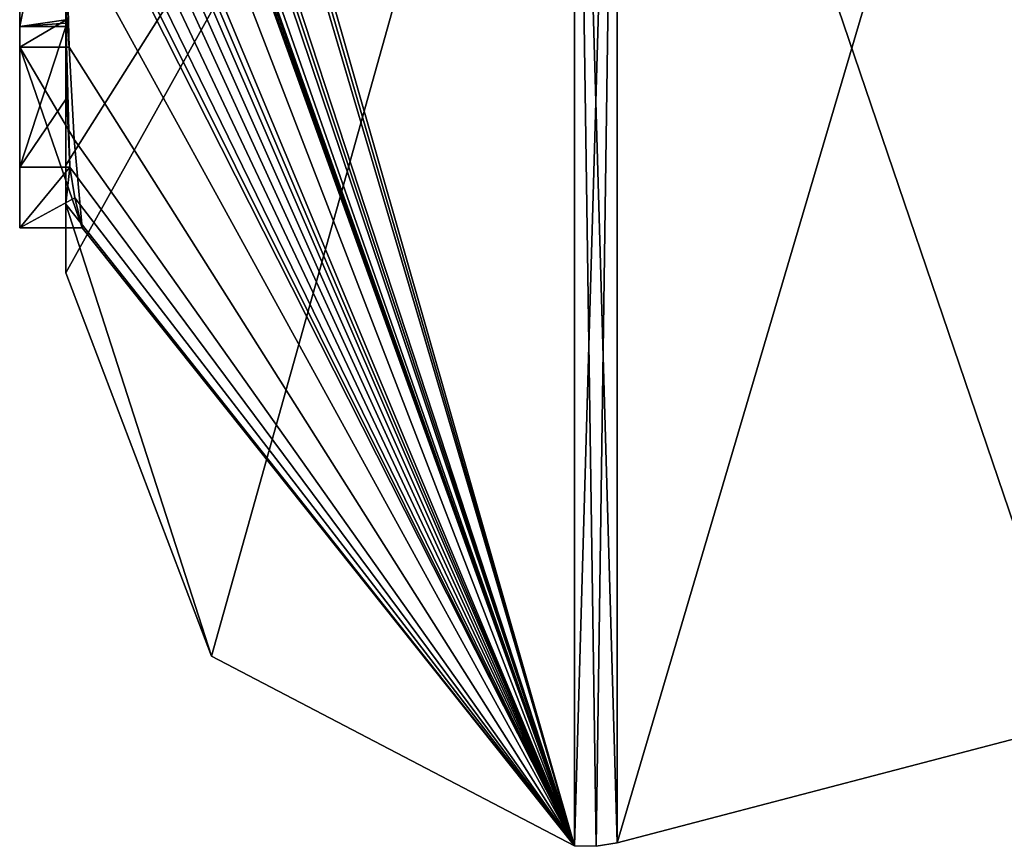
# Model space of a CAD drawing. Extents: x -23 to 700, y -2000 to 0.
# Tile 1 of 210: x -4.6 to -0.33, y -1993.98 to -1990.4. Entities that reach past the tile are written whole.
import ezdxf

# ---------------------------------------------------------------- set-up
doc = ezdxf.new("R2010")
doc.units = 0
doc.header["$LTSCALE"] = 72.417309
for name, color, linetype in [('1460', 7, 'CONTINUOUS'), ('1465', 7, 'CONTINUOUS'), ('1466', 7, 'CONTINUOUS'), ('1467', 7, 'CONTINUOUS'), ('1468', 7, 'CONTINUOUS'), ('1473', 7, 'CONTINUOUS'), ('1474', 7, 'CONTINUOUS'), ('1496', 7, 'CONTINUOUS'), ('1509', 7, 'CONTINUOUS'), ('1510', 7, 'CONTINUOUS'), ('1624', 7, 'CONTINUOUS'), ('1632', 7, 'CONTINUOUS'), ('1633', 7, 'CONTINUOUS')]:
    doc.layers.add(name, color=color, linetype=linetype)

msp = doc.modelspace()

# ---------------------------------------------------------------- linework, layer by layer
at = {"layer": '1460', "linetype": 'CONTINUOUS'}
for points in [[(-4.4, -1989.4289, -5.8867), (-4.4, -1990.4027, -6.449), (-4.4, -1990.0083, -4.8832), (-4.4, -1989.4289, -5.8867)], [(-4.4, -1991.0336, 4.2391), (-4.4, -1989.7984, 7.9665), (-4.4, -1990.4027, -6.449), (-4.4, -1991.0336, 4.2391)], [(-4.4, -1990.4027, -6.449), (-4.4, -1989.7984, 7.9665), (-4.4, -1990.1, 0.0124), (-4.4, -1990.4027, -6.449)], [(-4.4, -1990.0083, -4.8832), (-4.4, -1990.4027, -6.449), (-4.4, -1990.0213, -1.6862), (-4.4, -1990.0083, -4.8832)], [(-4.4, -1990.0213, -1.6862), (-4.4, -1990.4027, -6.449), (-4.4, -1990.1, 0.0124), (-4.4, -1990.0213, -1.6862)], [(-4.4, -1991.2014, -3.4001), (-4.4, -1991.0336, 4.2391), (-4.4, -1990.4027, -6.449), (-4.4, -1991.2014, -3.4001)], [(-4.4, -1991.5), (-4.4, -1991.0336, 4.2391), (-4.4, -1991.2014, -3.4001), (-4.4, -1991.5)]]:
    msp.add_3dface(points, dxfattribs=at)
at = {"layer": '1465', "linetype": 'CONTINUOUS'}
for points in [[(-4.3429, -1986.5961, -13.7189), (-4.3341, -1986.5125, -13.8636), (-2.1949, -1993.9825), (-4.3429, -1986.5961, -13.7189)], [(-2.1949, -1993.9825), (-4.3341, -1986.5125, -13.8636), (-2.1949, -1987.544, -15.544), (-2.1949, -1993.9825)], [(-4.3508, -1986.6805, -13.5727), (-4.3429, -1986.5961, -13.7189), (-2.1949, -1993.9825), (-4.3508, -1986.6805, -13.5727)], [(-4.3867, -1987.2981, -12.5029), (-4.3508, -1986.6805, -13.5727), (-2.1949, -1993.9825), (-4.3867, -1987.2981, -12.5029)], [(-4.3893, -1987.3819, -12.3577), (-4.3867, -1987.2981, -12.5029), (-2.1949, -1993.9825), (-4.3893, -1987.3819, -12.3577)], [(-4.3915, -1987.4661, -12.212), (-4.3893, -1987.3819, -12.3577), (-2.1949, -1993.9825), (-4.3915, -1987.4661, -12.212)], [(-4.3958, -1987.6968, -11.8124), (-4.3915, -1987.4661, -12.212), (-2.1949, -1993.9825), (-4.3958, -1987.6968, -11.8124)], [(-4.3969, -1987.787, -11.656), (-4.3958, -1987.6968, -11.8124), (-2.1949, -1993.9825), (-4.3969, -1987.787, -11.656)], [(-4.4, -1988.2671, -10.7532), (-4.4, -1987.8058, -11.4205), (-2.1949, -1993.9825), (-4.4, -1988.2671, -10.7532)], [(-4.4, -1987.8058, -11.4205), (-4.3995, -1987.8416, -11.46), (-2.1949, -1993.9825), (-4.4, -1987.8058, -11.4205)], [(-4.3978, -1987.8775, -11.4994), (-4.3969, -1987.787, -11.656), (-2.1949, -1993.9825), (-4.3978, -1987.8775, -11.4994)], [(-4.3995, -1987.8416, -11.46), (-4.3978, -1987.8775, -11.4994), (-2.1949, -1993.9825), (-4.3995, -1987.8416, -11.46)], [(-4.4, -1988.7017, -10.0683), (-4.4, -1988.2671, -10.7532), (-2.1949, -1993.9825), (-4.4, -1988.7017, -10.0683)], [(-4.4, -1988.7949, -9.9103), (-4.4, -1988.7017, -10.0683), (-2.1949, -1993.9825), (-4.4, -1988.7949, -9.9103)], [(-4.4, -1988.8863, -9.752), (-4.4, -1988.7949, -9.9103), (-2.1949, -1993.9825), (-4.4, -1988.8863, -9.752)], [(-4.4, -1989.024, -9.5097), (-4.4, -1988.8863, -9.752), (-2.1949, -1993.9825), (-4.4, -1989.024, -9.5097)], [(-4.4, -1989.1649, -9.2696), (-4.4, -1989.024, -9.5097), (-2.1949, -1993.9825), (-4.4, -1989.1649, -9.2696)], [(-4.3999, -1989.3164, -9.0071), (-4.4, -1989.1649, -9.2696), (-2.1949, -1993.9825), (-4.3999, -1989.3164, -9.0071)], [(-4.3998, -1989.4678, -8.7448), (-4.3999, -1989.3164, -9.0071), (-2.1949, -1993.9825), (-4.3998, -1989.4678, -8.7448)], [(-4.3998, -1989.5639, -8.5462), (-4.3998, -1989.4678, -8.7448), (-2.1949, -1993.9825), (-4.3998, -1989.5639, -8.5462)], [(-4.4, -1989.6238, -8.3457), (-4.3998, -1989.5639, -8.5462), (-2.1949, -1993.9825), (-4.4, -1989.6238, -8.3457)], [(-4.4, -1989.9704, -7.5706), (-4.4, -1989.6238, -8.3457), (-2.1949, -1993.9825), (-4.4, -1989.9704, -7.5706)], [(-4.3963, -1990.4022, -6.8513), (-4.4, -1989.9704, -7.5706), (-4.3852, -1990.5214, -6.9201), (-4.3963, -1990.4022, -6.8513)], [(-4.3852, -1990.5214, -6.9201), (-4.4, -1989.9704, -7.5706), (-2.1949, -1993.9825), (-4.3852, -1990.5214, -6.9201)], [(-4.4, -1991.2014, -3.4001), (-4.4, -1990.4027, -6.449), (-4.3825, -1991.0415, -5.411), (-4.4, -1991.2014, -3.4001)], [(-4.3825, -1991.0415, -5.411), (-4.4, -1990.4027, -6.449), (-4.3951, -1990.7404, -5.9326), (-4.3825, -1991.0415, -5.411)], [(-4.3951, -1990.7404, -5.9326), (-4.4, -1990.4027, -6.449), (-4.3999, -1990.4176, -6.4575), (-4.3951, -1990.7404, -5.9326)], [(-4.3998, -1990.4324, -6.4661), (-4.3951, -1990.7404, -5.9326), (-4.3999, -1990.4176, -6.4575), (-4.3998, -1990.4324, -6.4661)], [(-4.3645, -1990.9212, -6.2275), (-4.3852, -1990.5214, -6.9201), (-2.1949, -1993.9825), (-4.3645, -1990.9212, -6.2275)], [(-4.3293, -1991.3048, -5.563), (-4.3645, -1990.9212, -6.2275), (-2.1949, -1993.9825), (-4.3293, -1991.3048, -5.563)], [(-4.4, -1991.2014, -3.4001), (-4.3825, -1991.0415, -5.411), (-2.1949, -1993.9825), (-4.4, -1991.2014, -3.4001)], [(-4.3825, -1991.0415, -5.411), (-4.3603, -1991.174, -5.4875), (-2.1949, -1993.9825), (-4.3825, -1991.0415, -5.411)], [(-4.3603, -1991.174, -5.4875), (-4.3293, -1991.3048, -5.563), (-2.1949, -1993.9825), (-4.3603, -1991.174, -5.4875)], [(-4.4, -1991.5), (-4.4, -1991.2014, -3.4001), (-3.7691, -1993.1602), (-4.4, -1991.5)], [(-3.7691, -1993.1602), (-4.4, -1991.2014, -3.4001), (-2.1949, -1993.9825), (-3.7691, -1993.1602)]]:
    msp.add_3dface(points, dxfattribs=at)
at = {"layer": '1466', "linetype": 'CONTINUOUS'}
for points in [[(-4.4, -1991.0336, 4.2391), (-4.4, -1991.5), (-2.1949, -1987.544, 15.544), (-4.4, -1991.0336, 4.2391)], [(-4.4, -1991.0336, 4.2391), (-2.1949, -1987.544, 15.544), (-4.3979, -1989.8875, 8.0179), (-4.4, -1991.0336, 4.2391)], [(-4.4, -1991.5), (-3.7691, -1993.1602), (-2.1949, -1987.544, 15.544), (-4.4, -1991.5)], [(-3.7691, -1993.1602), (-2.1949, -1993.9825), (-2.1949, -1987.544, 15.544), (-3.7691, -1993.1602)], [(-4.4, -1989.7984, 7.9665), (-4.4, -1991.0336, 4.2391), (-4.3979, -1989.8875, 8.0179), (-4.4, -1989.7984, 7.9665)]]:
    msp.add_3dface(points, dxfattribs=at)
at = {"layer": '1467', "linetype": 'CONTINUOUS'}
for points in [[(0, -1993.444), (0, -1987.1626, 15.1637), (-2.0094, -1993.9698, 0), (0, -1993.444)], [(-2.0094, -1993.9698, 0), (0, -1987.1626, 15.1637), (-2.0094, -1987.535, 15.535), (-2.0094, -1993.9698, 0)]]:
    msp.add_3dface(points, dxfattribs=at)
at = {"layer": '1468', "linetype": 'CONTINUOUS'}
for points in [[(0, -1987.1626, -15.1637), (0, -1993.444), (-2.0094, -1987.535, -15.535), (0, -1987.1626, -15.1637)], [(0, -1993.444), (-2.0094, -1993.9698, 0), (-2.0094, -1987.535, -15.535), (0, -1993.444)]]:
    msp.add_3dface(points, dxfattribs=at)
at = {"layer": '1473', "linetype": 'CONTINUOUS'}
for points in [[(-2.0094, -1993.9698, 0), (-2.1949, -1987.544, -15.544), (-2.0094, -1987.535, -15.535), (-2.0094, -1993.9698, 0)], [(-2.1949, -1993.9825), (-2.1949, -1987.544, -15.544), (-2.1016, -1993.9849, 0), (-2.1949, -1993.9825)], [(-2.1949, -1987.544, -15.544), (-2.0094, -1993.9698, 0), (-2.1016, -1993.9849, 0), (-2.1949, -1987.544, -15.544)]]:
    msp.add_3dface(points, dxfattribs=at)
at = {"layer": '1474', "linetype": 'CONTINUOUS'}
for points in [[(-2.1949, -1987.544, 15.544), (-2.1949, -1993.9825), (-2.0094, -1987.535, 15.535), (-2.1949, -1987.544, 15.544)], [(-2.0094, -1987.535, 15.535), (-2.1949, -1993.9825), (-2.1016, -1993.9849, 0), (-2.0094, -1987.535, 15.535)], [(-2.0094, -1993.9698, 0), (-2.0094, -1987.535, 15.535), (-2.1016, -1993.9849, 0), (-2.0094, -1993.9698, 0)]]:
    msp.add_3dface(points, dxfattribs=at)
at = {"layer": '1496', "linetype": 'CONTINUOUS'}
for points in [[(-4.6, -1987.9233, -5.4201), (-4.6, -1990.5214, -6.9201), (-4.6, -1990.4324, -6.4661), (-4.6, -1987.9233, -5.4201)], [(-4.6, -1989.4289, -5.8867), (-4.6, -1987.9233, -5.4201), (-4.6, -1990.4324, -6.4661), (-4.6, -1989.4289, -5.8867)], [(-4.6, -1991.3048, -5.563), (-4.6, -1991.0415, -5.411), (-4.6, -1990.4324, -6.4661), (-4.6, -1991.3048, -5.563)], [(-4.6, -1990.5214, -6.9201), (-4.6, -1991.3048, -5.563), (-4.6, -1990.4324, -6.4661), (-4.6, -1990.5214, -6.9201)]]:
    msp.add_3dface(points, dxfattribs=at)
at = {"layer": '1509', "linetype": 'CONTINUOUS'}
for points in [[(-4.3951, -1990.7404, -5.9326), (-4.3998, -1990.4324, -6.4661), (-4.6, -1991.0415, -5.411), (-4.3951, -1990.7404, -5.9326)], [(-4.6, -1991.0415, -5.411), (-4.3998, -1990.4324, -6.4661), (-4.6, -1990.4324, -6.4661), (-4.6, -1991.0415, -5.411)], [(-4.3825, -1991.0415, -5.411), (-4.3951, -1990.7404, -5.9326), (-4.6, -1991.0415, -5.411), (-4.3825, -1991.0415, -5.411)]]:
    msp.add_3dface(points, dxfattribs=at)
at = {"layer": '1510', "linetype": 'CONTINUOUS'}
for points in [[(-4.3603, -1991.174, -5.4875), (-4.3825, -1991.0415, -5.411), (-4.6, -1991.3048, -5.563), (-4.3603, -1991.174, -5.4875)], [(-4.3825, -1991.0415, -5.411), (-4.6, -1991.0415, -5.411), (-4.6, -1991.3048, -5.563), (-4.3825, -1991.0415, -5.411)], [(-4.3293, -1991.3048, -5.563), (-4.3603, -1991.174, -5.4875), (-4.6, -1991.3048, -5.563), (-4.3293, -1991.3048, -5.563)]]:
    msp.add_3dface(points, dxfattribs=at)
at = {"layer": '1624', "linetype": 'CONTINUOUS'}
for points in [[(-4.4, -1990.4027, -6.449), (-4.4, -1989.4289, -5.8867), (-4.6, -1990.4324, -6.4661), (-4.4, -1990.4027, -6.449)], [(-4.4, -1989.4289, -5.8867), (-4.6, -1989.4289, -5.8867), (-4.6, -1990.4324, -6.4661), (-4.4, -1989.4289, -5.8867)], [(-4.3999, -1990.4176, -6.4575), (-4.4, -1990.4027, -6.449), (-4.6, -1990.4324, -6.4661), (-4.3999, -1990.4176, -6.4575)], [(-4.3998, -1990.4324, -6.4661), (-4.3999, -1990.4176, -6.4575), (-4.6, -1990.4324, -6.4661), (-4.3998, -1990.4324, -6.4661)]]:
    msp.add_3dface(points, dxfattribs=at)
at = {"layer": '1632', "linetype": 'CONTINUOUS'}
for points in [[(-4.3963, -1990.4022, -6.8513), (-4.6, -1990.5214, -6.9201), (-4.6, -1987.9233, -5.4201), (-4.3963, -1990.4022, -6.8513)], [(-4.3963, -1990.4022, -6.8513), (-4.3852, -1990.5214, -6.9201), (-4.6, -1990.5214, -6.9201), (-4.3963, -1990.4022, -6.8513)]]:
    msp.add_3dface(points, dxfattribs=at)
at = {"layer": '1633', "linetype": 'CONTINUOUS'}
for points in [[(-4.3852, -1990.5214, -6.9201), (-4.3645, -1990.9212, -6.2275), (-4.6, -1990.5214, -6.9201), (-4.3852, -1990.5214, -6.9201)], [(-4.3645, -1990.9212, -6.2275), (-4.3293, -1991.3048, -5.563), (-4.6, -1990.5214, -6.9201), (-4.3645, -1990.9212, -6.2275)], [(-4.3293, -1991.3048, -5.563), (-4.6, -1991.3048, -5.563), (-4.6, -1990.5214, -6.9201), (-4.3293, -1991.3048, -5.563)]]:
    msp.add_3dface(points, dxfattribs=at)

doc.saveas('drawing.dxf')
